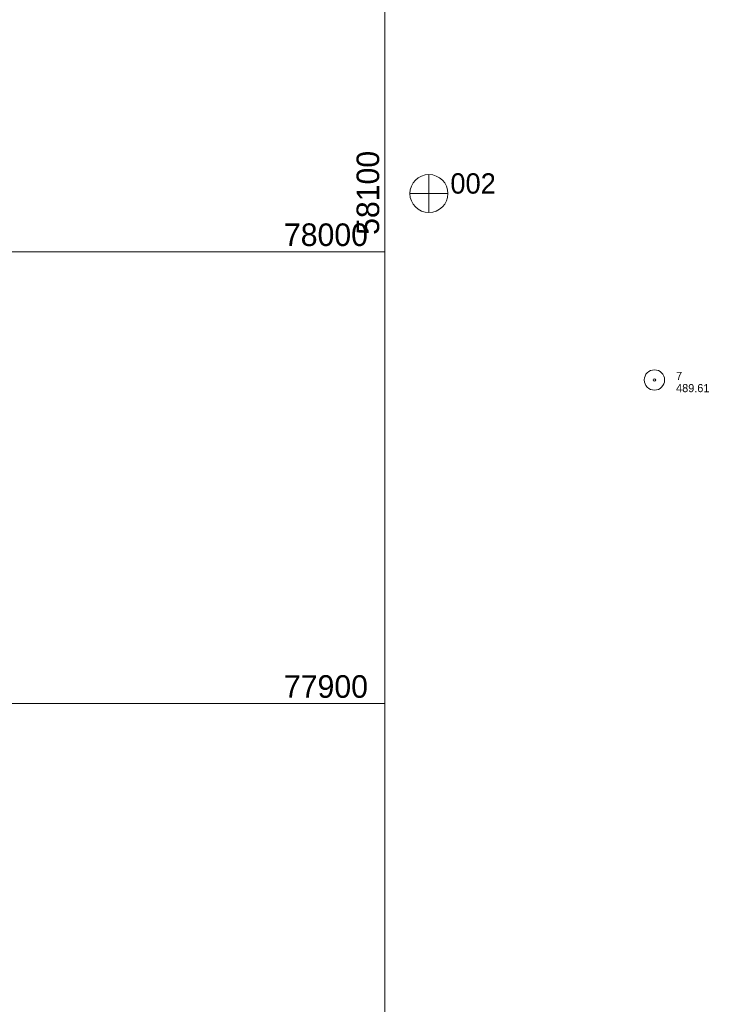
# Model space of a CAD drawing. Header units: feet. Extents: x 57700 to 58190, y 77590 to 78310.
# Tile 5 of 10: x 58019 to 58172, y 77833 to 78051. Entities that reach past the tile are written whole.
import ezdxf
from ezdxf.enums import TextEntityAlignment as Align

# ---------------------------------------------------------------- set-up
doc = ezdxf.new("R2010")
doc.units = ezdxf.units.FT
doc.header["$MEASUREMENT"] = 0
doc.linetypes.add('DGN Style 3', pattern=[11.216403, 8.011716, -3.204686])
for name, color, linetype, lineweight in [('E_MAP_GridLines', 251, 'Continuous', 0), ('E_MAP_Limits', 21, 'DGN Style 3', 0), ('E_MAP_PassPoints', 40, 'Continuous', 0)]:
    doc.layers.add(name, color=color, linetype=linetype, lineweight=lineweight)
doc.styles.add('Style-IGR_FONT_0', font='IGR_FONT_0.shx')

# ---------------------------------------------------------------- blocks, each defined once
blk = doc.blocks.new('PP')
at = {"layer": 'E_MAP_PassPoints', "color": 40, "linetype": 'Continuous', "lineweight": 0}
for radius in [2.25, 0.288]:
    blk.add_circle((0, 0), radius, dxfattribs=at)
blk = doc.blocks.new('PHOTOC')
at = {"layer": 'E_MAP_Limits', "color": 73, "linetype": 'Continuous', "lineweight": 0}
for p, q in [((0.04, 4.22), (0.02, -4.14)), ((-4.14, 0.01), (4.24, 0))]:
    blk.add_line(p, q, dxfattribs=at)
blk.add_circle((0.05, 0.01), 4.2, dxfattribs=at)

msp = doc.modelspace()

# ---------------------------------------------------------------- linework, layer by layer
at = {"layer": 'E_MAP_GridLines', "color": 161, "linetype": 'Continuous', "lineweight": 0}
for p, q in [((58100, 77800), (58100, 78300)), ((57700, 78000), (58100, 78000)), ((57700, 77900), (58100, 77900))]:
    msp.add_line(p, q, dxfattribs=at)

# ---------------------------------------------------------------- block references
at = {"layer": 'E_MAP_Limits', "color": 73, "linetype": 'Continuous', "lineweight": 0}
msp.add_blockref('PHOTOC', (58109.7, 78012.85), dxfattribs=at)
at = {"layer": 'E_MAP_PassPoints', "color": 40, "linetype": 'Continuous', "lineweight": 0}
msp.add_blockref('PP', (58159.61, 77971.6), dxfattribs=at)

# ---------------------------------------------------------------- texts
at = {"layer": 'E_MAP_GridLines', "color": 161, "linetype": 'Continuous', "lineweight": 0, "style": 'Style-IGR_FONT_0'}
msp.add_text('  58100  ', height=5, rotation=90, dxfattribs=at).set_placement((58098.75, 78000))
for s, p in [('  78000  ', (58099.99, 78001.25)), ('  77900  ', (58099.99, 77901.25))]:
    msp.add_text(s, height=5, dxfattribs=at).set_placement(p, align=Align.RIGHT)
at = {"layer": 'E_MAP_Limits', "color": 73, "linetype": 'Continuous', "lineweight": 0, "style": 'Style-IGR_FONT_0'}
msp.add_text('002', height=4.5, dxfattribs=at).set_placement((58114.5, 78012.85))
at = {"layer": 'E_MAP_PassPoints', "color": 40, "linetype": 'Continuous', "lineweight": 0, "style": 'Style-IGR_FONT_0'}
for s, p in [('7', (58164.41, 77971.6)), ('489.61', (58164.41, 77968.9))]:
    msp.add_text(s, height=1.8, dxfattribs=at).set_placement(p)

doc.saveas('drawing.dxf')
